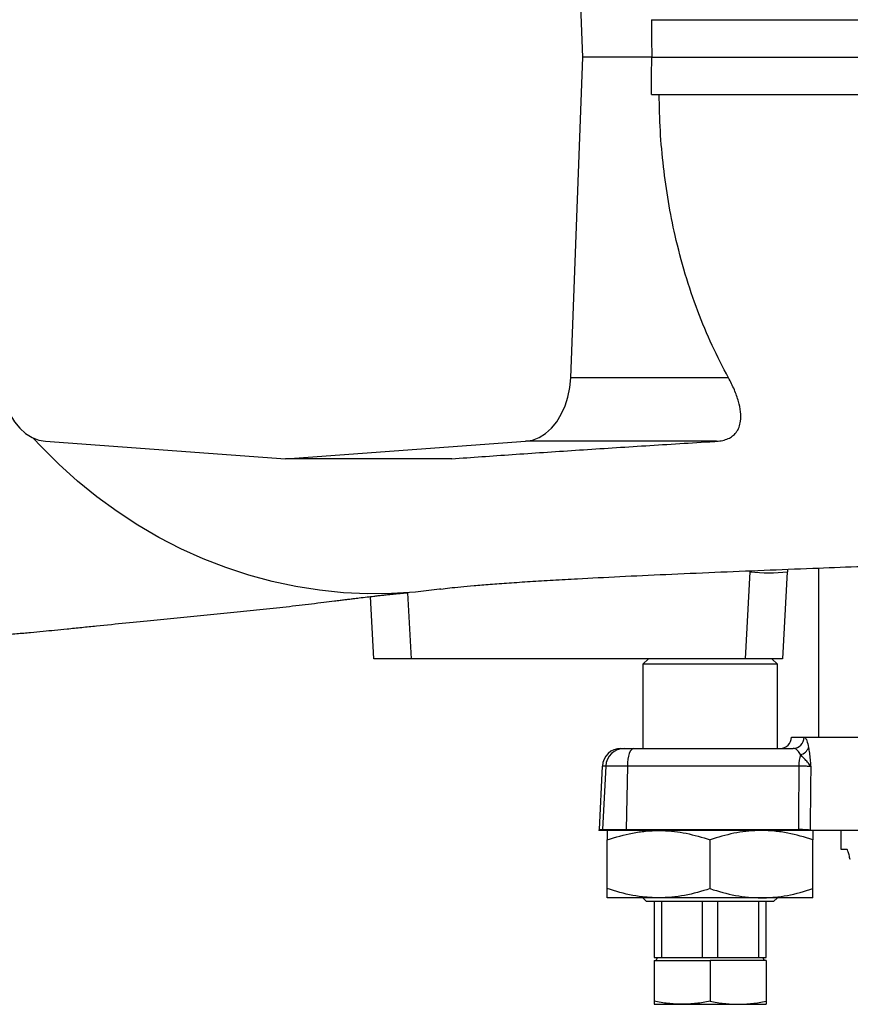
# Model space of a CAD drawing. Header units: millimetres. Extents: x 1568 to 5347, y 782 to 6178.
# Tile 6 of 18: x 3498 to 3943, y 1055 to 1582. Entities that reach past the tile are written whole.
import ezdxf

# ---------------------------------------------------------------- set-up
doc = ezdxf.new("R2010")
doc.units = ezdxf.units.MM
doc.header["$LTSCALE"] = 2

msp = doc.modelspace()

# ---------------------------------------------------------------- linework, layer by layer
at = {"color": 7, "linetype": 'Continuous', "lineweight": 25}
for p, q in [((3799.78, 1561.92), (3793.24, 1733.57)), ((3793.24, 1390.27), (3799.78, 1561.92)), ((3836.64, 1561.92), (3799.78, 1561.92)), ((3877.69, 1390.27), (3793.24, 1390.27)), ((3512.24, 1356.26), (3640.68, 1346.92)), ((3640.68, 1346.92), (3769.12, 1356.26)), ((3871.27, 1356.26), (3769.12, 1356.26)), ((3729.59, 1346.92), (3640.68, 1346.92)), ((3886.79, 1239.92), (3889.38, 1286.44)), ((3906.82, 1239.91), (3909.37, 1286.38)), ((3909.42, 1286.37), (3909.55, 1287.8)), ((3925.85, 1288.44), (3925.85, 1197.92)), ((3687.85, 1239.92), (3686.11, 1273.18)), ((3707.82, 1239.92), (3687.85, 1239.92)), ((3886.79, 1239.92), (3707.82, 1239.92)), ((3834.85, 1239.92), (3831.85, 1236.92)), ((3903.85, 1236.92), (3900.85, 1239.92)), ((3831.85, 1236.92), (3831.85, 1191.92)), ((3867.85, 1236.92), (3831.85, 1236.92)), ((3903.85, 1236.92), (3867.85, 1236.92)), ((3903.85, 1191.92), (3903.85, 1236.92)), ((3911.42, 1197.92), (3911.41, 1197.82)), ((3911.42, 1197.92), (4106.85, 1197.92)), ((3820.17, 1191.92), (3821.96, 1191.92)), ((3821.96, 1191.92), (3826.99, 1191.92)), ((3826.99, 1191.92), (3912.32, 1191.92)), ((3810.18, 1182.44), (3808.4, 1148.44)), ((3812, 1182.44), (3810.22, 1148.44)), ((3823.57, 1182.44), (3812, 1182.44)), ((3823.57, 1182.44), (3822.96, 1148.44)), ((3915.34, 1182.44), (3823.57, 1182.44)), ((3810.21, 1147.92), (3808.39, 1147.92)), ((3822.96, 1147.92), (3810.21, 1147.92)), ((3810.22, 1148.44), (3822.96, 1148.44)), ((3822.96, 1148.44), (3915.11, 1148.44)), ((3915.11, 1147.92), (3822.96, 1147.92)), ((4064.81, 1147.92), (3921.47, 1147.92)), ((3937.85, 1147.92), (3937.85, 1137.92)), ((3812.85, 1116.83), (3812.85, 1143.01)), ((3867.85, 1116.83), (3867.85, 1143.01)), ((3922.85, 1116.83), (3922.85, 1143.01)), ((3937.85, 1137.92), (3940.98, 1137.92)), ((3840.35, 1111.92), (3812.85, 1111.92)), ((3831.85, 1111.92), (3833.85, 1109.92)), ((3867.85, 1109.92), (3833.85, 1109.92)), ((3837.85, 1109.92), (3837.85, 1079.92)), ((3895.35, 1111.92), (3840.35, 1111.92)), ((3842.03, 1079.92), (3842.03, 1109.92)), ((3863.68, 1109.92), (3863.68, 1079.92)), ((3901.85, 1109.92), (3867.85, 1109.92)), ((3872.03, 1079.92), (3872.03, 1109.92)), ((3893.68, 1109.92), (3893.68, 1079.92)), ((3922.85, 1111.92), (3895.35, 1111.92)), ((3897.85, 1079.92), (3897.85, 1109.92)), ((3901.85, 1109.92), (3903.85, 1111.92)), ((3837.85, 1079.92), (3842.03, 1079.92)), ((3837.85, 1078.32), (3837.85, 1056.61)), ((3837.85, 1078.32), (3867.85, 1078.32)), ((3839.66, 1079.92), (3838.74, 1078.32)), ((3842.03, 1079.92), (3863.68, 1079.92)), ((3863.68, 1079.92), (3872.03, 1079.92)), ((3867.85, 1078.32), (3867.85, 1056.61)), ((3897.85, 1078.32), (3867.85, 1078.32)), ((3872.03, 1079.92), (3893.68, 1079.92)), ((3893.68, 1079.92), (3897.85, 1079.92)), ((3896.96, 1078.32), (3896.04, 1079.92)), ((3897.85, 1078.32), (3897.85, 1056.61)), ((3837.85, 1054.92), (3852.85, 1054.92)), ((3852.85, 1054.92), (3882.85, 1054.92)), ((3882.85, 1054.92), (3897.85, 1054.92))]:
    msp.add_line(p, q, dxfattribs=at)
at = {"color": 8, "linetype": 'Continuous', "lineweight": 25}
for p, q in [((3705.98, 1275.19), (3707.82, 1239.92)), ((3911.41, 1197.82), (3918.24, 1197.82)), ((3812, 1182.44), (3810.18, 1182.44)), ((3808.4, 1148.44), (3810.22, 1148.44)), ((3921.48, 1148.1), (4064.81, 1148.1))]:
    msp.add_line(p, q, dxfattribs=at)
at = {"color": 7, "linetype": 'Continuous', "lineweight": 25, "flags": 128}
for points in [[(3836.44, 1581.92), (3836.54, 1571.92), (3836.64, 1561.92)], [(3836.44, 1541.92), (3836.54, 1551.92), (3836.64, 1561.92)], [(3488.13, 1390.27), (3488.6, 1385.04), (3489.61, 1379.97), (3491.13, 1375.16), (3493.13, 1370.71), (3495.57, 1366.72), (3498.39, 1363.28), (3501.54, 1360.46), (3504.95, 1358.33), (3508.54, 1356.91), (3512.24, 1356.26)], [(3769.12, 1356.26), (3772.82, 1356.91), (3776.41, 1358.33), (3779.82, 1360.46), (3782.97, 1363.28), (3785.79, 1366.72), (3788.23, 1370.71), (3790.23, 1375.16), (3791.76, 1379.97), (3792.76, 1385.04), (3793.24, 1390.27)], [(3723.83, 1277.15), (3723.08, 1277.04), (3710.27, 1275.53), (3697.42, 1274.73), (3684.54, 1274.63), (3671.67, 1275.22), (3658.85, 1276.53), (3646.1, 1278.52), (3633.46, 1281.21), (3620.95, 1284.59), (3608.6, 1288.65), (3596.46, 1293.37), (3584.54, 1298.75), (3572.88, 1304.78), (3561.5, 1311.43), (3550.43, 1318.7), (3539.7, 1326.56), (3529.34, 1334.99), (3519.37, 1343.99), (3509.81, 1353.51), (3505.62, 1358)], [(3826.99, 1191.92), (3826.34, 1191.74), (3825.72, 1191.21), (3825.14, 1190.34), (3824.63, 1189.17), (3824.21, 1187.75), (3823.88, 1186.11), (3823.67, 1184.32), (3823.57, 1182.44)], [(3921.71, 1182.1), (3921.64, 1171.95), (3921.48, 1148.1)]]:
    msp.add_lwpolyline(points, dxfattribs=at)
at = {"color": 8, "linetype": 'Continuous', "lineweight": 25}
msp.add_arc((3899.67, 1378.19), 92.32, 263.6017, 276.0193, dxfattribs=at)
at = {"color": 7, "linetype": 'Continuous', "lineweight": 25}
for centre, radius, start, end in [((3905.42, 1197.92), 6, 270, 359), ((3912.28, 1197.88), 5.96, 270.3812, 359.3956), ((3820.17, 1181.92), 10, 90, 177), ((3821.97, 1181.94), 9.98, 90.0804, 177.0908), ((3915.08, 1194.21), 5.75, 281.2251, 342.1806), ((3938.44, 1182.32), 23.1, 164.3223, 179.6954), ((3818.39, 1147.92), 10, 177, 180), ((3820.36, 1147.92), 10.15, 177.0283, 179.9836), ((3852.32, 1147.92), 29.36, 178.9804, 180.0016), ((3943.83, 1147.93), 28.72, 178.969, 180.013), ((3932.54, 1147.91), 11.06, 179.0589, 179.9627)]:
    msp.add_arc(centre, radius, start, end, dxfattribs=at)
msp.add_ellipse((4366.66, 3319.25), major_axis=(164.32, 9147.48), ratio=0.04642, start_param=1.807404, end_param=1.811228, dxfattribs=at)
for points, knots in [([(3836.44, 1581.92), (3848.6, 1581.92), (3872.91, 1581.92), (3910.39, 1581.92), (3948.51, 1581.92), (3987.77, 1581.92), (4028.1, 1581.92), (4069.5, 1581.92), (4111.38, 1581.92), (4153.67, 1581.92), (4196.32, 1581.92), (4239.24, 1581.92), (4282.37, 1581.92), (4326.02, 1581.92), (4370.15, 1581.92), (4414.68, 1581.92), (4459.1, 1581.92), (4502.98, 1581.92), (4546.25, 1581.92), (4588.86, 1581.92), (4631.07, 1581.92), (4673.54, 1581.92), (4716.17, 1581.92), (4758.87, 1581.92), (4800.86, 1581.92), (4841.97, 1581.92), (4882.19, 1581.92), (4908.11, 1581.92), (4921.06, 1581.92)], [0, 0, 0, 0, 0.036607, 0.073244, 0.109881, 0.146488, 0.184426, 0.222396, 0.260366, 0.298304, 0.336238, 0.374206, 0.412173, 0.450107, 0.489133, 0.528194, 0.567255, 0.606281, 0.644389, 0.682531, 0.720673, 0.758781, 0.79892, 0.839136, 0.879391, 0.919646, 0.959861, 1, 1, 1, 1]), ([(3836.64, 1561.92), (3848.74, 1561.92), (3872.93, 1561.92), (3910.21, 1561.92), (3948.13, 1561.92), (3987.25, 1561.92), (4027.54, 1561.92), (4068.97, 1561.92), (4110.89, 1561.92), (4153.23, 1561.92), (4195.91, 1561.92), (4238.88, 1561.92), (4282.05, 1561.92), (4325.74, 1561.92), (4369.91, 1561.92), (4414.49, 1561.92), (4458.96, 1561.92), (4502.89, 1561.92), (4546.2, 1561.92), (4588.86, 1561.92), (4631.11, 1561.92), (4673.63, 1561.92), (4716.34, 1561.92), (4759.13, 1561.92), (4801.19, 1561.92), (4842.38, 1561.92), (4882.68, 1561.92), (4908.65, 1561.92), (4921.63, 1561.92)], [0, 0, 0, 0, 0.036397, 0.072823, 0.109249, 0.145646, 0.183611, 0.22161, 0.259608, 0.297573, 0.335535, 0.37353, 0.411525, 0.449488, 0.488542, 0.527631, 0.566721, 0.605776, 0.643912, 0.682081, 0.720251, 0.758387, 0.798591, 0.838873, 0.879194, 0.919515, 0.959796, 1, 1, 1, 1]), ([(3836.44, 1541.92), (3848.6, 1541.92), (3872.91, 1541.92), (3910.39, 1541.92), (3948.51, 1541.92), (3987.77, 1541.92), (4028.1, 1541.92), (4069.5, 1541.92), (4111.38, 1541.92), (4153.68, 1541.92), (4196.32, 1541.92), (4239.24, 1541.92), (4282.37, 1541.92), (4326.02, 1541.92), (4370.15, 1541.92), (4414.68, 1541.92), (4459.1, 1541.92), (4502.98, 1541.92), (4546.25, 1541.92), (4588.87, 1541.92), (4631.07, 1541.92), (4673.54, 1541.92), (4716.17, 1541.92), (4758.88, 1541.92), (4800.86, 1541.92), (4841.97, 1541.92), (4882.19, 1541.92), (4908.11, 1541.92), (4921.06, 1541.92)], [0, 0, 0, 0, 0.036607, 0.073244, 0.109881, 0.146488, 0.184426, 0.222396, 0.260366, 0.298303, 0.336238, 0.374205, 0.412172, 0.450107, 0.489132, 0.528193, 0.567254, 0.60628, 0.644388, 0.68253, 0.720672, 0.75878, 0.798919, 0.839135, 0.87939, 0.919645, 0.959861, 1, 1, 1, 1]), ([(3877.69, 1390.27), (3874.7, 1395.97), (3868.72, 1407.36), (3861.03, 1425.98), (3854.38, 1445.64), (3849.21, 1465.31), (3845.39, 1484.54), (3842.75, 1503.25), (3841.03, 1522.4), (3840.75, 1535.42), (3840.61, 1541.92)], [0, 0, 0, 0, 0.131462, 0.262923, 0.398178, 0.533431, 0.648781, 0.76413, 0.882065, 1, 1, 1, 1]), ([(3871.27, 1356.26), (3872.42, 1356.38), (3874.72, 1356.62), (3877.63, 1357.61), (3880.02, 1359.05), (3882.03, 1361.07), (3883.47, 1363.73), (3884.35, 1367.44), (3884.31, 1372.06), (3883.15, 1377.71), (3881.02, 1383.82), (3878.8, 1388.12), (3877.69, 1390.27)], [0, 0, 0, 0, 0.070566, 0.14112, 0.211494, 0.281928, 0.373246, 0.464698, 0.592596, 0.720668, 0.860309, 1, 1, 1, 1]), ([(3729.59, 1346.92), (3740.29, 1347.68), (3761.68, 1349.21), (3795.65, 1351.49), (3830.93, 1353.78), (3856.51, 1355.36), (3870.11, 1356.19), (3871.27, 1356.26)], [0, 0, 0, 0, 0.243194, 0.486389, 0.731719, 0.977049, 1, 1, 1, 1]), ([(3723.83, 1277.15), (3725.32, 1277.36), (3728.27, 1277.77), (3734.14, 1278.39), (3741.26, 1279.05), (3749.91, 1279.75), (3760.03, 1280.49), (3771.41, 1281.24), (3783.65, 1281.98), (3799.42, 1282.86), (3819.35, 1283.88), (3843.98, 1285.04), (3869.83, 1286.18), (3896.17, 1287.27), (3921.6, 1288.28), (3945.74, 1289.21), (3968.33, 1290.06), (3989.79, 1290.85), (4010.5, 1291.61), (4031.14, 1292.36), (4056.58, 1293.28), (4087.51, 1294.39), (4124.45, 1295.71), (4161.33, 1297.03), (4197.95, 1298.33), (4234.23, 1299.61), (4272.24, 1300.95), (4308.54, 1302.22), (4342.79, 1303.42), (4374.69, 1304.54), (4402.91, 1305.53), (4427.04, 1306.37), (4446.22, 1307.04), (4464.19, 1307.67), (4480.01, 1308.23), (4493.73, 1308.71), (4505.45, 1309.12), (4515.69, 1309.49), (4524.57, 1309.8), (4533.83, 1310.13), (4544.85, 1310.52), (4558.85, 1311.02), (4575.44, 1311.61), (4593.78, 1312.27), (4613.49, 1312.98), (4634.07, 1313.73), (4655.77, 1314.53), (4678.41, 1315.37), (4701.75, 1316.25), (4725.7, 1317.17), (4750.14, 1318.12), (4775.15, 1319.11), (4791.56, 1319.79), (4799.95, 1320.13)], [0, 0, 0, 0, 0.018229, 0.036235, 0.054007, 0.071623, 0.089159, 0.106666, 0.124163, 0.141684, 0.169823, 0.198172, 0.226519, 0.253595, 0.279179, 0.301646, 0.322686, 0.342241, 0.36034, 0.378365, 0.396806, 0.426602, 0.457382, 0.489138, 0.516979, 0.545656, 0.575469, 0.606465, 0.630406, 0.655051, 0.680431, 0.695752, 0.71097, 0.724921, 0.737513, 0.747774, 0.756898, 0.764883, 0.771727, 0.777705, 0.786625, 0.797632, 0.810726, 0.825905, 0.841274, 0.857924, 0.875541, 0.894124, 0.913672, 0.933816, 0.954904, 0.976956, 1, 1, 1, 1]), ([(3412.72, 1247.13), (3413.92, 1247.23), (3418.41, 1247.6), (3426.4, 1248.2), (3436.65, 1248.93), (3446, 1249.55), (3453.26, 1250.04), (3459.56, 1250.46), (3465.77, 1250.88), (3473.12, 1251.41), (3480.84, 1251.99), (3488.82, 1252.64), (3496.49, 1253.29), (3504.01, 1253.97), (3510.74, 1254.6), (3517.26, 1255.24), (3524.19, 1255.92), (3531.67, 1256.68), (3542.3, 1257.77), (3555.34, 1259.11), (3570.23, 1260.6), (3584.48, 1261.99), (3598.61, 1263.33), (3612.89, 1264.71), (3627.3, 1266.19), (3638.71, 1267.46), (3647.86, 1268.52), (3654.57, 1269.32), (3660.9, 1270.09), (3665.99, 1270.72), (3669.73, 1271.18), (3672.28, 1271.49), (3674.65, 1271.79), (3677.19, 1272.1), (3680.45, 1272.5), (3684.11, 1272.94), (3687.54, 1273.35), (3690.29, 1273.66), (3692.68, 1273.93), (3695.16, 1274.2), (3697.26, 1274.42), (3698.77, 1274.57), (3699.81, 1274.68), (3700.73, 1274.76), (3701.62, 1274.84), (3702.65, 1274.93), (3704.01, 1275.04), (3704.99, 1275.12), (3705.55, 1275.16)], [0, 0, 0, 0, 0.009273, 0.034724, 0.061943, 0.086384, 0.106173, 0.117972, 0.133095, 0.151648, 0.172082, 0.190914, 0.212484, 0.231549, 0.249207, 0.265684, 0.283669, 0.305381, 0.327792, 0.374757, 0.421885, 0.468589, 0.516342, 0.563613, 0.610563, 0.660399, 0.685197, 0.709991, 0.734692, 0.756875, 0.768921, 0.779504, 0.788756, 0.800418, 0.816206, 0.837293, 0.856293, 0.869709, 0.884043, 0.902219, 0.919475, 0.929545, 0.938565, 0.94708, 0.955132, 0.964907, 0.979889, 1, 1, 1, 1]), ([(3906.61, 1239.92), (3906.52, 1239.92), (3906.32, 1239.92), (3903.34, 1239.92), (3898.55, 1239.92), (3892.73, 1239.92), (3888.64, 1239.92), (3886.79, 1239.92)], [0, 0, 0, 0, 0.179186, 0.39403, 0.608516, 0.822824, 1, 1, 1, 1]), ([(3918.24, 1197.82), (3918.38, 1197.78), (3918.85, 1197.67), (3919.7, 1196.34), (3920.27, 1193.75), (3920.55, 1192.45)], [0, 0, 0, 0, 0.1696, 0.583466, 1, 1, 1, 1]), ([(3916.2, 1188.56), (3915.72, 1189.38), (3914.75, 1191.04), (3913.36, 1191.83), (3912.56, 1191.9), (3912.32, 1191.92)], [0, 0, 0, 0, 0.406982, 0.826604, 1, 1, 1, 1]), ([(3920.55, 1192.45), (3920.71, 1191.45), (3921.02, 1189.44), (3921.38, 1186.03), (3921.59, 1183.56), (3921.7, 1182.26), (3921.71, 1182.11), (3921.71, 1182.1)], [0, 0, 0, 0, 0.325086, 0.650945, 0.958234, 0.99712, 1, 1, 1, 1]), ([(3921.71, 1182.1), (3921.71, 1182.1), (3921.67, 1182.2), (3921.33, 1182.98), (3920.28, 1184.35), (3918.18, 1186.45), (3916.86, 1187.86), (3916.2, 1188.56)], [0, 0, 0, 0, 0.002291, 0.050285, 0.401113, 0.700178, 1, 1, 1, 1]), ([(3921.71, 1182.1), (3921.71, 1182.1), (3921.47, 1182.16), (3920.62, 1182.26), (3918.4, 1182.39), (3916.36, 1182.43), (3915.34, 1182.44)], [0, 0, 0, 0, 0.00569, 0.337783, 0.669098, 1, 1, 1, 1]), ([(3812.85, 1143.01), (3817.32, 1144.34), (3824.06, 1146.36), (3833.31, 1147.71), (3838, 1147.85), (3840.35, 1147.92)], [0, 0, 0, 0, 0.495254, 0.747649, 1, 1, 1, 1]), ([(3812.85, 1147.92), (3812.85, 1147.86), (3812.85, 1147.7), (3812.85, 1146.18), (3812.85, 1144.07), (3812.85, 1143.01)], [0, 0, 0, 0, 0.232526, 0.614096, 1, 1, 1, 1]), ([(3840.35, 1147.92), (3841, 1147.92), (3845.94, 1147.87), (3855.25, 1146.8), (3863.62, 1144.28), (3867.85, 1143.01)], [0, 0, 0, 0, 0.070113, 0.530797, 1, 1, 1, 1]), ([(3895.35, 1147.92), (3894.7, 1147.92), (3889.76, 1147.87), (3880.46, 1146.8), (3872.08, 1144.28), (3867.85, 1143.01)], [0, 0, 0, 0, 0.070113, 0.530796, 1, 1, 1, 1]), ([(3922.85, 1143.01), (3918.39, 1144.34), (3911.64, 1146.36), (3902.39, 1147.71), (3897.7, 1147.85), (3895.35, 1147.92)], [0, 0, 0, 0, 0.495254, 0.747651, 1, 1, 1, 1]), ([(3921.48, 1148.1), (3921.4, 1148.11), (3921.05, 1148.19), (3919.82, 1148.3), (3917.59, 1148.4), (3915.84, 1148.43), (3915.11, 1148.44)], [0, 0, 0, 0, 0.099948, 0.433136, 0.765863, 1, 1, 1, 1]), ([(3921.47, 1147.92), (3921.13, 1147.92), (3920.45, 1147.92), (3918.16, 1147.92), (3916.12, 1147.92), (3915.11, 1147.92)], [0, 0, 0, 0, 0.333438, 0.666905, 1, 1, 1, 1]), ([(3922.85, 1147.92), (3922.85, 1147.86), (3922.85, 1147.7), (3922.85, 1146.18), (3922.85, 1144.07), (3922.85, 1143.01)], [0, 0, 0, 0, 0.232526, 0.614096, 1, 1, 1, 1]), ([(3942.87, 1132.47), (3942.86, 1132.48), (3942.62, 1132.85), (3942.24, 1135.03), (3941.62, 1137.25), (3941.2, 1137.69), (3940.98, 1137.92)], [0, 0, 0, 0, 0.008524, 0.32466, 0.639621, 1, 1, 1, 1]), ([(3840.35, 1111.92), (3839.18, 1111.92), (3838.01, 1111.95), (3835.68, 1112.06), (3834.51, 1112.15), (3831.04, 1112.49), (3828.73, 1112.82), (3821.86, 1114.1), (3817.34, 1115.34), (3812.85, 1116.83)], [0, 0, 0, 0, 0.125, 0.125, 0.25, 0.25, 0.5, 0.5, 1, 1, 1, 1]), ([(3812.85, 1111.92), (3812.85, 1111.92), (3812.85, 1111.95), (3812.85, 1112.06), (3812.85, 1112.15), (3812.85, 1112.49), (3812.85, 1112.83), (3812.85, 1114.12), (3812.85, 1115.35), (3812.85, 1116.83)], [0, 0, 0, 0, 0.125, 0.125, 0.25, 0.25, 0.5, 0.5, 1, 1, 1, 1]), ([(3867.85, 1116.83), (3863.35, 1115.33), (3858.82, 1114.1), (3849.66, 1112.39), (3845.04, 1111.92), (3840.35, 1111.92)], [0, 0, 0, 0, 0.5, 0.5, 1, 1, 1, 1]), ([(3867.85, 1116.83), (3872.35, 1115.33), (3876.88, 1114.1), (3886.04, 1112.39), (3890.67, 1111.92), (3895.35, 1111.92)], [0, 0, 0, 0, 0.5, 0.5, 1, 1, 1, 1]), ([(3895.35, 1111.92), (3896.52, 1111.92), (3897.69, 1111.95), (3900.03, 1112.06), (3901.19, 1112.15), (3904.67, 1112.49), (3906.97, 1112.82), (3913.84, 1114.1), (3918.36, 1115.34), (3922.85, 1116.83)], [0, 0, 0, 0, 0.125, 0.125, 0.25, 0.25, 0.5, 0.5, 1, 1, 1, 1]), ([(3922.85, 1111.92), (3922.85, 1111.92), (3922.85, 1111.95), (3922.85, 1112.06), (3922.85, 1112.15), (3922.85, 1112.49), (3922.85, 1112.83), (3922.85, 1114.12), (3922.85, 1115.35), (3922.85, 1116.83)], [0, 0, 0, 0, 0.125, 0.125, 0.25, 0.25, 0.5, 0.5, 1, 1, 1, 1]), ([(3852.85, 1054.92), (3850.35, 1055), (3845.31, 1055.17), (3840.35, 1056.13), (3837.85, 1056.61)], [0, 0, 0, 0, 0.497781, 1, 1, 1, 1]), ([(3837.85, 1056.61), (3837.85, 1056.58), (3837.85, 1056.05), (3837.85, 1055.18), (3837.85, 1055.01), (3837.85, 1054.92)], [0, 0, 0, 0, 0.031811, 0.514155, 1, 1, 1, 1]), ([(3867.85, 1056.61), (3865.38, 1056.13), (3860.41, 1055.17), (3855.38, 1055.01), (3852.85, 1054.92)], [0, 0, 0, 0, 0.498113, 1, 1, 1, 1]), ([(3867.85, 1056.61), (3870.33, 1056.13), (3875.29, 1055.17), (3880.32, 1055.01), (3882.85, 1054.92)], [0, 0, 0, 0, 0.498113, 1, 1, 1, 1]), ([(3882.85, 1054.92), (3885.36, 1055), (3890.39, 1055.17), (3895.36, 1056.13), (3897.85, 1056.61)], [0, 0, 0, 0, 0.497782, 1, 1, 1, 1]), ([(3897.85, 1056.61), (3897.85, 1056.58), (3897.85, 1056.05), (3897.85, 1055.18), (3897.85, 1055.01), (3897.85, 1054.92)], [0, 0, 0, 0, 0.031811, 0.514155, 1, 1, 1, 1])]:
    msp.add_open_spline(points, degree=3, knots=knots, dxfattribs=at)

doc.saveas('drawing.dxf')
